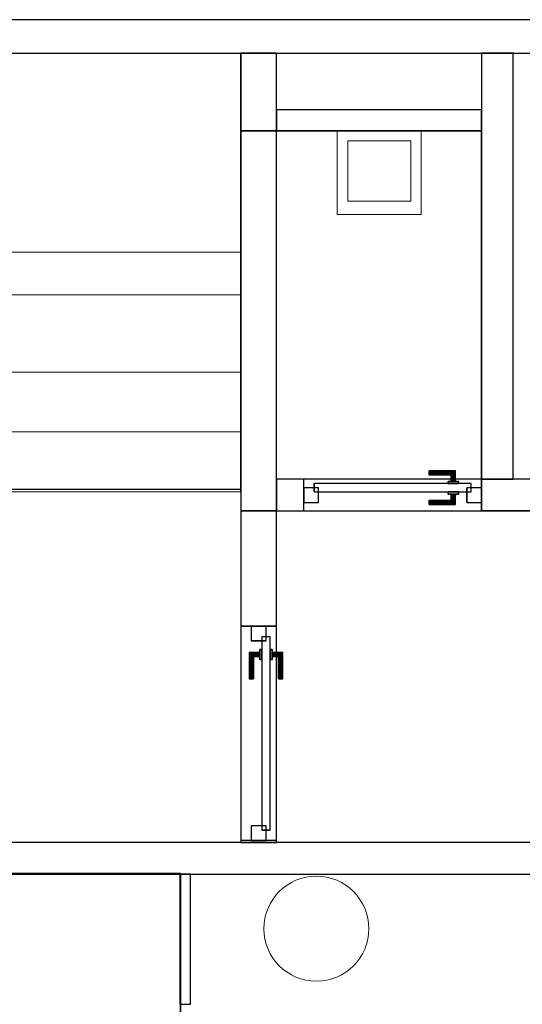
# Model space of a CAD drawing. Header units: metres. Extents: x 397.7 to 427.5, y 12.7 to 28.4.
# Tile 121 of 130: x 414.7 to 417.1, y 23.5 to 28.2. Entities that reach past the tile are written whole.
import ezdxf

# ---------------------------------------------------------------- set-up
doc = ezdxf.new("R2010")
doc.units = ezdxf.units.M
doc.layers.add('01_CARPINTERIA', color=5, linetype='Continuous', lineweight=25, true_color=0x0000ff)
doc.layers.add('01_SUELOS', color=7, linetype='Continuous', lineweight=25, true_color=0x007f00)
for name, color, linetype, lineweight in [('02_MOBILIARIO', 7, 'Continuous', 18), ('A-COLS-____-MCUT', 7, 'Continuous', 18), ('A-COLS-____-OTLN', 7, 'Continuous', 18), ('A-DETL-____-MBND', 7, 'Continuous', 18), ('A-GENM-____-OTLN', 7, 'Continuous', 18), ('A-WALL-____-MCUT', 7, 'Continuous', 25), ('A-WALL-____-OTLN', 7, 'Continuous', 25), ('S-STRS-____-MCUT', 7, 'Continuous', 18), ('S-STRS-____-OTLN', 7, 'Continuous', 18)]:
    doc.layers.add(name, color=color, linetype=linetype, lineweight=lineweight)

# ---------------------------------------------------------------- blocks, each defined once
blk = doc.blocks.new('Family - Abocador P4-153691-07_CLI_AIRE_P4')
at = {"layer": 'A-DETL-____-MBND', "color": 253, "true_color": 0xaaaaaa}
for p, q in [((0, 0.4), (0.4, 0.4)), ((0, 0), (0, 0.4)), ((0, 0.4), (0.4, 0.4)), ((0, 0), (0, 0.4)), ((0.4, 0.4), (0.4, 0)), ((0.4, 0.4), (0.4, 0)), ((0.05, 0.35), (0.05, 0.0629)), ((0.05, 0.0629), (0.05, 0.35)), ((0.35, 0.35), (0.05, 0.35)), ((0.05, 0.35), (0.35, 0.35)), ((0.35, 0.0629), (0.35, 0.35)), ((0.35, 0.0629), (0.35, 0.35)), ((0.05, 0.0629), (0.35, 0.0629)), ((0.35, 0.0629), (0.05, 0.0629)), ((0.4, 0), (0, 0)), ((0.4, 0), (0, 0))]:
    blk.add_line(p, q, dxfattribs=at)
blk = doc.blocks.new('Family - Evans P4-153890-07_CLI_AIRE_P4')
at = {"layer": 'A-WALL-____-MCUT', "color": 253, "true_color": 0xaaaaaa}
for p, q in [((0.62, 0.05), (0, 0.05)), ((0, 0.05), (0, 0)), ((0.62, 0), (0.62, 0.05)), ((0, 0), (0.62, 0))]:
    blk.add_line(p, q, dxfattribs=at)
at = {"layer": 'A-WALL-____-OTLN', "color": 253, "true_color": 0xaaaaaa}
for p, q in [((0.62, 0.05), (0, 0.05)), ((0, 0.05), (0, 0)), ((0.62, 0), (0.62, 0.05)), ((0, 0), (0.62, 0))]:
    blk.add_line(p, q, dxfattribs=at)
at = {"layer": 'A-WALL-____-OTLN', "color": 253, "lineweight": 18, "true_color": 0xaaaaaa}
blk.add_line((-0.003, 0), (0.62, 0), dxfattribs=at)
blk = doc.blocks.new('Family - LONDR55-XX_ZZ-ARQ-CAA-M3D-Londres55-153894-07_CLI_AIRE_P4')
at = {"layer": '01_CARPINTERIA', "color": 161, "true_color": 0xaaaaff}
for p, q in [((0.1263, 0.1487), (0.125, 0.15)), ((0.125, 0.15), (0.125, 0.1)), ((0.125, 0.15), (0.1263, 0.1487)), ((0.25, 0.15), (0.125, 0.15)), ((0.13, 0.145), (0.1263, 0.1487)), ((0.1263, 0.1487), (0.1263, 0.1)), ((0.1263, 0.1487), (0.1263, 0.1)), ((0.1263, 0.1487), (0.13, 0.145)), ((0.25, 0.1487), (0.1263, 0.1487)), ((0.25, 0.1487), (0.1263, 0.1487)), ((0.135, 0.14), (0.13, 0.145)), ((0.13, 0.145), (0.13, 0.1)), ((0.13, 0.145), (0.13, 0.1)), ((0.13, 0.145), (0.135, 0.14)), ((0.25, 0.145), (0.13, 0.145)), ((0.25, 0.145), (0.13, 0.145)), ((0.25, 0.1487), (0.25, 0.15)), ((0.25, 0.15), (0.25, 0.1487)), ((0.25, 0.145), (0.25, 0.1487)), ((0.25, 0.1487), (0.25, 0.145)), ((0.25, 0.145), (0.25, 0.14)), ((0.25, 0.14), (0.25, 0.145)), ((0.16, 0.1), (0.11, 0.1)), ((0.11, 0.1), (0.16, 0.1)), ((0.11, 0.1), (0.11, 0.09)), ((0.11, 0.09), (0.11, 0.1)), ((0.1263, 0.1), (0.125, 0.1)), ((0.125, 0.1), (0.1263, 0.1)), ((0.13, 0.1), (0.1263, 0.1)), ((0.1263, 0.1), (0.13, 0.1)), ((0.135, 0.1), (0.13, 0.1)), ((0.13, 0.1), (0.135, 0.1)), ((0.135, 0.1), (0.135, 0.14)), ((0.135, 0.14), (0.135, 0.1)), ((0.135, 0.14), (0.14, 0.135)), ((0.14, 0.135), (0.135, 0.14)), ((0.135, 0.14), (0.25, 0.14)), ((0.25, 0.14), (0.135, 0.14)), ((0.14, 0.1), (0.135, 0.1)), ((0.135, 0.1), (0.14, 0.1)), ((0.14, 0.135), (0.14, 0.1)), ((0.14, 0.135), (0.1437, 0.1313)), ((0.1437, 0.1313), (0.14, 0.135)), ((0.14, 0.135), (0.14, 0.1)), ((0.25, 0.135), (0.14, 0.135)), ((0.25, 0.135), (0.14, 0.135)), ((0.14, 0.1), (0.1437, 0.1)), ((0.1437, 0.1), (0.14, 0.1)), ((0.1437, 0.1313), (0.1437, 0.1)), ((0.1437, 0.1313), (0.145, 0.13)), ((0.145, 0.13), (0.1437, 0.1313)), ((0.1437, 0.1313), (0.1437, 0.1)), ((0.25, 0.1313), (0.1437, 0.1313)), ((0.25, 0.1313), (0.1437, 0.1313)), ((0.1437, 0.1), (0.145, 0.1)), ((0.145, 0.1), (0.1437, 0.1)), ((0.145, 0.13), (0.145, 0.1)), ((0.25, 0.13), (0.145, 0.13)), ((0.16, 0.1), (0.16, 0.09)), ((0.16, 0.1), (0.16, 0.09)), ((0.25, 0.14), (0.25, 0.135)), ((0.25, 0.135), (0.25, 0.14)), ((0.25, 0.135), (0.25, 0.1313)), ((0.25, 0.1313), (0.25, 0.135)), ((0.25, 0.1313), (0.25, 0.13)), ((0.25, 0.13), (0.25, 0.1313)), ((0.07, 0.07), (0, 0.07)), ((0, 0.07), (0, 0)), ((0.07, 0.07), (0, 0.07)), ((0, 0.07), (0, 0)), ((0.9709, 0.09), (0.05, 0.09)), ((0.05, 0.09), (0.05, 0.05)), ((0.9709, 0.09), (0.05, 0.09)), ((0.05, 0.09), (0.05, 0.05)), ((0.05, 0.05), (0.9709, 0.05)), ((0.05, 0.05), (0.9709, 0.05)), ((0.07, 0), (0.07, 0.07)), ((0.07, 0.07), (0.07, 0)), ((0.16, 0.09), (0.11, 0.09)), ((0.11, 0.09), (0.16, 0.09)), ((0.11, 0.05), (0.16, 0.05)), ((0.16, 0.05), (0.11, 0.05)), ((0.11, 0.05), (0.11, 0.04)), ((0.11, 0.04), (0.11, 0.05)), ((0.16, 0.05), (0.16, 0.04)), ((0.16, 0.05), (0.16, 0.04)), ((1.0209, 0.07), (0.9509, 0.07)), ((0.9509, 0.07), (0.9509, 0)), ((1.0209, 0.07), (0.9509, 0.07)), ((0.9509, 0.07), (0.9509, 0)), ((0.9709, 0.05), (0.9709, 0.09)), ((0.9709, 0.09), (0.9709, 0.05)), ((1.0209, 0), (1.0209, 0.07)), ((1.0209, 0.07), (1.0209, 0)), ((0, 0), (0.07, 0)), ((0, 0), (0.07, 0)), ((0.11, 0.04), (0.16, 0.04)), ((0.16, 0.04), (0.11, 0.04)), ((0.1263, 0.04), (0.125, 0.04)), ((0.125, 0.04), (0.1263, 0.04)), ((0.125, 0.04), (0.125, -0.01)), ((0.13, 0.04), (0.1263, 0.04)), ((0.1263, 0.04), (0.13, 0.04)), ((0.1263, 0.04), (0.1263, -0.0087)), ((0.1263, 0.04), (0.1263, -0.0087)), ((0.13, 0.04), (0.135, 0.04)), ((0.135, 0.04), (0.13, 0.04)), ((0.13, 0.04), (0.13, -0.005)), ((0.13, 0.04), (0.13, -0.005)), ((0.13, -0.005), (0.135, 0)), ((0.135, 0), (0.13, -0.005)), ((0.135, 0.04), (0.14, 0.04)), ((0.14, 0.04), (0.135, 0.04)), ((0.135, 0), (0.135, 0.04)), ((0.135, 0.04), (0.135, 0)), ((0.14, 0.005), (0.135, 0)), ((0.135, 0), (0.14, 0.005)), ((0.25, 0), (0.135, 0)), ((0.135, 0), (0.25, 0)), ((0.14, 0.04), (0.1437, 0.04)), ((0.1437, 0.04), (0.14, 0.04)), ((0.14, 0.04), (0.14, 0.005)), ((0.14, 0.04), (0.14, 0.005)), ((0.1437, 0.0087), (0.14, 0.005)), ((0.14, 0.005), (0.1437, 0.0087)), ((0.14, 0.005), (0.25, 0.005)), ((0.14, 0.005), (0.25, 0.005)), ((0.1437, 0.04), (0.145, 0.04)), ((0.145, 0.04), (0.1437, 0.04)), ((0.1437, 0.04), (0.1437, 0.0087)), ((0.1437, 0.04), (0.1437, 0.0087)), ((0.145, 0.01), (0.1437, 0.0087)), ((0.1437, 0.0087), (0.145, 0.01)), ((0.1437, 0.0087), (0.25, 0.0087)), ((0.1437, 0.0087), (0.25, 0.0087)), ((0.145, 0.04), (0.145, 0.01)), ((0.145, 0.01), (0.25, 0.01)), ((0.25, 0.0087), (0.25, 0.01)), ((0.25, 0.01), (0.25, 0.0087)), ((0.25, 0.005), (0.25, 0.0087)), ((0.25, 0.0087), (0.25, 0.005)), ((0.25, 0.005), (0.25, 0)), ((0.25, 0), (0.25, 0.005)), ((0.25, 0), (0.25, -0.005)), ((0.25, -0.005), (0.25, 0)), ((0.9509, 0), (1.0209, 0)), ((0.9509, 0), (1.0209, 0)), ((0.125, -0.01), (0.1263, -0.0087)), ((0.1263, -0.0087), (0.125, -0.01)), ((0.125, -0.01), (0.25, -0.01)), ((0.1263, -0.0087), (0.13, -0.005)), ((0.13, -0.005), (0.1263, -0.0087)), ((0.1263, -0.0087), (0.25, -0.0087)), ((0.1263, -0.0087), (0.25, -0.0087)), ((0.13, -0.005), (0.25, -0.005)), ((0.13, -0.005), (0.25, -0.005)), ((0.25, -0.005), (0.25, -0.0087)), ((0.25, -0.0087), (0.25, -0.005)), ((0.25, -0.0087), (0.25, -0.01)), ((0.25, -0.01), (0.25, -0.0087))]:
    blk.add_line(p, q, dxfattribs=at)
blk = doc.blocks.new('Family - Porta P4-153895-07_CLI_AIRE_P4')
blk.add_blockref('Family - LONDR55-XX_ZZ-ARQ-CAA-M3D-Londres55-153894-07_CLI_AIRE_P4', (0, 0))
blk = doc.blocks.new('Family - Evans P4-153951-07_CLI_AIRE_P4')
at = {"layer": 'A-WALL-____-MCUT', "color": 253, "true_color": 0xaaaaaa}
for p, q in [((5.34, 0.15), (0, 0.15)), ((0, 0), (5.34, 0))]:
    blk.add_line(p, q, dxfattribs=at)
at = {"layer": 'A-WALL-____-OTLN', "color": 253, "true_color": 0xaaaaaa}
for p, q in [((6.62, 0.15), (0, 0.15)), ((0, 0), (6.62, 0))]:
    blk.add_line(p, q, dxfattribs=at)
at = {"layer": 'A-WALL-____-OTLN', "color": 253, "lineweight": 18, "true_color": 0xaaaaaa}
blk.add_line((0, 0), (6.62, 0), dxfattribs=at)
blk = doc.blocks.new('Family - LONDR55-XX_ZZ-ARQ-CAA-M3D-Londres55-153983-07_CLI_AIRE_P4')
at = {"layer": '01_CARPINTERIA', "color": 161, "true_color": 0xaaaaff}
for p, q in [((0.5977, 0.1487), (0.5977, 0.15)), ((0.5977, 0.15), (0.5977, 0.1487)), ((0.7227, 0.15), (0.5977, 0.15)), ((0.5977, 0.145), (0.5977, 0.1487)), ((0.5977, 0.1487), (0.5977, 0.145)), ((0.7214, 0.1487), (0.5977, 0.1487)), ((0.7214, 0.1487), (0.5977, 0.1487)), ((0.5977, 0.14), (0.5977, 0.145)), ((0.5977, 0.145), (0.5977, 0.14)), ((0.7177, 0.145), (0.5977, 0.145)), ((0.7177, 0.145), (0.5977, 0.145)), ((0.7177, 0.145), (0.7127, 0.14)), ((0.7127, 0.14), (0.7177, 0.145)), ((0.7214, 0.1487), (0.7177, 0.145)), ((0.7177, 0.145), (0.7214, 0.1487)), ((0.7177, 0.1), (0.7177, 0.145)), ((0.7177, 0.1), (0.7177, 0.145)), ((0.7227, 0.15), (0.7214, 0.1487)), ((0.7214, 0.1487), (0.7227, 0.15)), ((0.7214, 0.1), (0.7214, 0.1487)), ((0.7214, 0.1), (0.7214, 0.1487)), ((0.7227, 0.1), (0.7227, 0.15)), ((0.5977, 0.135), (0.5977, 0.14)), ((0.5977, 0.14), (0.5977, 0.135)), ((0.5977, 0.14), (0.7127, 0.14)), ((0.7127, 0.14), (0.5977, 0.14)), ((0.5977, 0.135), (0.5977, 0.1313)), ((0.5977, 0.1313), (0.5977, 0.135)), ((0.7077, 0.135), (0.5977, 0.135)), ((0.7077, 0.135), (0.5977, 0.135)), ((0.5977, 0.1313), (0.5977, 0.13)), ((0.5977, 0.13), (0.5977, 0.1313)), ((0.704, 0.1313), (0.5977, 0.1313)), ((0.704, 0.1313), (0.5977, 0.1313)), ((0.7027, 0.13), (0.5977, 0.13)), ((0.7377, 0.1), (0.6877, 0.1)), ((0.6877, 0.1), (0.7377, 0.1)), ((0.6877, 0.09), (0.6877, 0.1)), ((0.6877, 0.09), (0.6877, 0.1)), ((0.7027, 0.13), (0.704, 0.1313)), ((0.704, 0.1313), (0.7027, 0.13)), ((0.7027, 0.1), (0.7027, 0.13)), ((0.704, 0.1), (0.7027, 0.1)), ((0.7027, 0.1), (0.704, 0.1)), ((0.704, 0.1313), (0.7077, 0.135)), ((0.7077, 0.135), (0.704, 0.1313)), ((0.704, 0.1), (0.704, 0.1313)), ((0.704, 0.1), (0.704, 0.1313)), ((0.7077, 0.1), (0.704, 0.1)), ((0.704, 0.1), (0.7077, 0.1)), ((0.7077, 0.135), (0.7127, 0.14)), ((0.7127, 0.14), (0.7077, 0.135)), ((0.7077, 0.1), (0.7077, 0.135)), ((0.7077, 0.1), (0.7077, 0.135)), ((0.7127, 0.1), (0.7077, 0.1)), ((0.7077, 0.1), (0.7127, 0.1)), ((0.7127, 0.14), (0.7127, 0.1)), ((0.7127, 0.1), (0.7127, 0.14)), ((0.7177, 0.1), (0.7127, 0.1)), ((0.7127, 0.1), (0.7177, 0.1)), ((0.7177, 0.1), (0.7214, 0.1)), ((0.7214, 0.1), (0.7177, 0.1)), ((0.7214, 0.1), (0.7227, 0.1)), ((0.7227, 0.1), (0.7214, 0.1)), ((0.7377, 0.09), (0.7377, 0.1)), ((0.7377, 0.1), (0.7377, 0.09)), ((0.07, 0.07), (0, 0.07)), ((0, 0.07), (0, 0)), ((0.07, 0.07), (0, 0.07)), ((0, 0), (0, 0.07)), ((0.7977, 0.09), (0.05, 0.09)), ((0.05, 0.09), (0.05, 0.05)), ((0.7977, 0.09), (0.05, 0.09)), ((0.05, 0.05), (0.05, 0.09)), ((0.05, 0.05), (0.7977, 0.05)), ((0.05, 0.05), (0.7977, 0.05)), ((0.07, 0), (0.07, 0.07)), ((0.07, 0), (0.07, 0.07)), ((0.7377, 0.09), (0.6877, 0.09)), ((0.6877, 0.09), (0.7377, 0.09)), ((0.6877, 0.05), (0.7377, 0.05)), ((0.7377, 0.05), (0.6877, 0.05)), ((0.6877, 0.04), (0.6877, 0.05)), ((0.6877, 0.04), (0.6877, 0.05)), ((0.7377, 0.04), (0.7377, 0.05)), ((0.7377, 0.05), (0.7377, 0.04)), ((0.8477, 0.07), (0.7777, 0.07)), ((0.7777, 0.07), (0.7777, 0)), ((0.8477, 0.07), (0.7777, 0.07)), ((0.7777, 0), (0.7777, 0.07)), ((0.7977, 0.05), (0.7977, 0.09)), ((0.7977, 0.05), (0.7977, 0.09)), ((0.8477, 0), (0.8477, 0.07)), ((0.8477, 0), (0.8477, 0.07)), ((0, 0), (0.07, 0)), ((0, 0), (0.07, 0)), ((0.5977, 0.0087), (0.5977, 0.01)), ((0.5977, 0.01), (0.5977, 0.0087)), ((0.5977, 0.01), (0.7027, 0.01)), ((0.5977, 0.005), (0.5977, 0.0087)), ((0.5977, 0.0087), (0.5977, 0.005)), ((0.5977, 0.0087), (0.704, 0.0087)), ((0.5977, 0.0087), (0.704, 0.0087)), ((0.5977, 0), (0.5977, 0.005)), ((0.5977, 0.005), (0.5977, 0)), ((0.5977, 0.005), (0.7077, 0.005)), ((0.5977, 0.005), (0.7077, 0.005)), ((0.5977, -0.005), (0.5977, 0)), ((0.7127, 0), (0.5977, 0)), ((0.5977, 0), (0.7127, 0)), ((0.6877, 0.04), (0.7377, 0.04)), ((0.7377, 0.04), (0.6877, 0.04)), ((0.704, 0.04), (0.7027, 0.04)), ((0.7027, 0.04), (0.704, 0.04)), ((0.7027, 0.01), (0.7027, 0.04)), ((0.704, 0.0087), (0.7027, 0.01)), ((0.7027, 0.01), (0.704, 0.0087)), ((0.7077, 0.04), (0.704, 0.04)), ((0.704, 0.04), (0.7077, 0.04)), ((0.704, 0.0087), (0.704, 0.04)), ((0.704, 0.0087), (0.704, 0.04)), ((0.7077, 0.005), (0.704, 0.0087)), ((0.704, 0.0087), (0.7077, 0.005)), ((0.7077, 0.04), (0.7127, 0.04)), ((0.7127, 0.04), (0.7077, 0.04)), ((0.7077, 0.005), (0.7077, 0.04)), ((0.7077, 0.005), (0.7077, 0.04)), ((0.7127, 0), (0.7077, 0.005)), ((0.7077, 0.005), (0.7127, 0)), ((0.7127, 0.04), (0.7177, 0.04)), ((0.7177, 0.04), (0.7127, 0.04)), ((0.7127, 0.04), (0.7127, 0)), ((0.7127, 0), (0.7127, 0.04)), ((0.7177, 0.04), (0.7214, 0.04)), ((0.7214, 0.04), (0.7177, 0.04)), ((0.7177, -0.005), (0.7177, 0.04)), ((0.7177, -0.005), (0.7177, 0.04)), ((0.7214, 0.04), (0.7227, 0.04)), ((0.7227, 0.04), (0.7214, 0.04)), ((0.7214, -0.0087), (0.7214, 0.04)), ((0.7214, -0.0087), (0.7214, 0.04)), ((0.7227, -0.01), (0.7227, 0.04)), ((0.7777, 0), (0.8477, 0)), ((0.7777, 0), (0.8477, 0)), ((0.5977, 0), (0.5977, -0.005)), ((0.5977, -0.005), (0.5977, -0.0087)), ((0.5977, -0.0087), (0.5977, -0.005)), ((0.5977, -0.005), (0.7177, -0.005)), ((0.5977, -0.005), (0.7177, -0.005)), ((0.5977, -0.0087), (0.5977, -0.01)), ((0.5977, -0.01), (0.5977, -0.0087)), ((0.5977, -0.0087), (0.7214, -0.0087)), ((0.5977, -0.0087), (0.7214, -0.0087)), ((0.5977, -0.01), (0.7227, -0.01)), ((0.7127, 0), (0.7177, -0.005)), ((0.7177, -0.005), (0.7127, 0)), ((0.7177, -0.005), (0.7214, -0.0087)), ((0.7214, -0.0087), (0.7177, -0.005)), ((0.7214, -0.0087), (0.7227, -0.01)), ((0.7227, -0.01), (0.7214, -0.0087))]:
    blk.add_line(p, q, dxfattribs=at)
blk = doc.blocks.new('Family - Porta P4-153984-07_CLI_AIRE_P4')
blk.add_blockref('Family - LONDR55-XX_ZZ-ARQ-CAA-M3D-Londres55-153983-07_CLI_AIRE_P4', (0, 0))
blk = doc.blocks.new('Family - Pilar P4-154054-07_CLI_AIRE_P4')
at = {"layer": 'A-COLS-____-MCUT', "color": 253, "true_color": 0xaaaaaa}
for start, end in [(360, 180), (180, 360)]:
    blk.add_arc((0.25, 0.25), 0.25, start, end, dxfattribs=at)
at = {"layer": 'A-COLS-____-OTLN', "color": 253, "true_color": 0xaaaaaa}
for start, end in [(360, 180), (180, 360)]:
    blk.add_arc((0.25, 0.25), 0.25, start, end, dxfattribs=at)
blk = doc.blocks.new('Family - Evans P4-154142-07_CLI_AIRE_P4')
at = {"layer": 'A-WALL-____-MCUT', "color": 253, "true_color": 0xaaaaaa}
for p, q in [((2.0288, 0.15), (0, 0.15)), ((0, 0.15), (0, 0)), ((2.0288, 0), (2.0288, 0.15)), ((0, 0), (2.0288, 0))]:
    blk.add_line(p, q, dxfattribs=at)
at = {"layer": 'A-WALL-____-OTLN', "color": 253, "true_color": 0xaaaaaa}
for p, q in [((2.0288, 0.15), (0, 0.15)), ((0, 0.15), (0, 0)), ((2.0288, 0), (2.0288, 0.15)), ((0, 0), (2.0288, 0))]:
    blk.add_line(p, q, dxfattribs=at)
at = {"layer": 'A-WALL-____-OTLN', "color": 253, "lineweight": 18, "true_color": 0xaaaaaa}
blk.add_line((0, 0), (2.0288, 0), dxfattribs=at)
blk = doc.blocks.new('Family - Evans P4-154152-07_CLI_AIRE_P4')
at = {"layer": 'A-WALL-____-MCUT', "color": 253, "true_color": 0xaaaaaa}
for p, q in [((0.5498, 0.17), (0, 0.17)), ((0, 0.17), (0, 0)), ((0.5498, 0), (0.5498, 0.17)), ((1.5707, 0.17), (1.5707, 0)), ((1.58, 0.17), (1.5707, 0.17)), ((1.58, 0), (1.58, 0.17)), ((0, 0), (0.5498, 0)), ((1.5707, 0), (1.58, 0))]:
    blk.add_line(p, q, dxfattribs=at)
at = {"layer": 'A-WALL-____-OTLN', "color": 253, "true_color": 0xaaaaaa}
for p, q in [((1.58, 0.17), (0, 0.17)), ((0, 0.17), (0, 0)), ((1.5707, 0.17), (0.5498, 0.17)), ((0.5498, 0.17), (0.5498, 0)), ((1.5707, 0.17), (1.5707, 0)), ((1.58, 0), (1.58, 0.17)), ((0, 0), (1.58, 0)), ((0.5498, 0), (1.5707, 0))]:
    blk.add_line(p, q, dxfattribs=at)
at = {"layer": 'A-WALL-____-OTLN', "color": 253, "lineweight": 18, "true_color": 0xaaaaaa}
blk.add_line((0, 0), (1.58, 0), dxfattribs=at)
blk = doc.blocks.new('Family - Vano porta P4-154154-07_CLI_AIRE_P4')
at = {"layer": 'A-GENM-____-OTLN', "color": 253, "true_color": 0xaaaaaa}
for p, q in [((415.947, 25.3397), (415.777, 25.3397)), ((415.777, 25.3397), (415.777, 24.3188)), ((415.777, 24.3188), (415.777, 25.3397)), ((415.777, 25.3397), (415.947, 25.3397)), ((415.947, 24.3188), (415.947, 25.3397)), ((415.947, 25.3397), (415.947, 24.3188)), ((415.777, 24.3188), (415.947, 24.3188)), ((415.777, 24.3188), (415.947, 24.3188))]:
    blk.add_line(p, q, dxfattribs=at)
blk = doc.blocks.new('Family - Evans P4-154217-07_CLI_AIRE_P4')
at = {"layer": 'A-WALL-____-MCUT', "color": 253, "true_color": 0xaaaaaa}
for p, q in [((0.9777, 0.1), (0, 0.1)), ((0, 0.1), (0, 0)), ((0.9777, 0), (0.9777, 0.1)), ((0, 0), (0.9777, 0))]:
    blk.add_line(p, q, dxfattribs=at)
at = {"layer": 'A-WALL-____-OTLN', "color": 253, "true_color": 0xaaaaaa}
for p, q in [((0.9777, 0.1), (0, 0.1)), ((0, 0.1), (0, 0)), ((0.9777, 0), (0.9777, 0.1)), ((0, 0), (0.9777, 0))]:
    blk.add_line(p, q, dxfattribs=at)
at = {"layer": 'A-WALL-____-OTLN', "color": 253, "lineweight": 18, "true_color": 0xaaaaaa}
blk.add_line((0, 0), (0.9777, 0), dxfattribs=at)
blk = doc.blocks.new('Family - Evans P4-154228-07_CLI_AIRE_P4')
at = {"layer": 'A-WALL-____-MCUT', "color": 253, "true_color": 0xaaaaaa}
for p, q in [((25.5877, 0.16), (0.0332, 0.16)), ((0, 0), (25.556, 0))]:
    blk.add_line(p, q, dxfattribs=at)
at = {"layer": 'A-WALL-____-OTLN', "color": 253, "true_color": 0xaaaaaa}
for p, q in [((25.5877, 0.16), (0.0332, 0.16)), ((0, 0), (25.556, 0))]:
    blk.add_line(p, q, dxfattribs=at)
at = {"layer": 'A-WALL-____-OTLN', "color": 253, "lineweight": 18, "true_color": 0xaaaaaa}
blk.add_line((0, 0), (25.556, 0), dxfattribs=at)
blk = doc.blocks.new('Family - Evans P4-154230-07_CLI_AIRE_P4')
at = {"layer": 'A-WALL-____-MCUT', "color": 253, "true_color": 0xaaaaaa}
for p, q in [((2.1788, 0.17), (0, 0.17)), ((0, 0.17), (0, 0)), ((2.1788, 0), (2.1788, 0.17)), ((0, 0), (2.1788, 0))]:
    blk.add_line(p, q, dxfattribs=at)
at = {"layer": 'A-WALL-____-OTLN', "color": 253, "true_color": 0xaaaaaa}
for p, q in [((2.1788, 0.17), (0, 0.17)), ((0, 0.17), (0, 0)), ((2.1788, 0), (2.1788, 0.17)), ((0, 0), (2.1788, 0))]:
    blk.add_line(p, q, dxfattribs=at)
at = {"layer": 'A-WALL-____-OTLN', "color": 253, "lineweight": 18, "true_color": 0xaaaaaa}
blk.add_line((0, 0), (2.1788, 0), dxfattribs=at)
blk = doc.blocks.new('Family - Escala P4-154404-07_CLI_AIRE_P4')
at = {"layer": 'S-STRS-____-MCUT', "color": 253, "true_color": 0xaaaaaa}
for p, q in [((2.6211, 1.6126), (2.6211, 2.0879)), ((2.6211, 2.0879), (2.8077, 2.0879)), ((2.8077, 2.0879), (2.8382, 2.0879)), ((2.8382, 2.0879), (2.8805, 2.0879)), ((2.8805, 2.0879), (2.9431, 2.0879)), ((2.9431, 2.0879), (2.944, 2.0879)), ((3.229, 2.0879), (2.944, 2.0879)), ((2.944, 2.0879), (2.944, 0.9379)), ((2.944, 2.0879), (2.944, 0.9417)), ((3.229, 0.9379), (3.229, 2.0879)), ((2.6211, 0.9379), (2.6211, 1.6126)), ((2.8077, 0.9379), (2.6211, 0.9379)), ((2.8382, 0.9379), (2.8077, 0.9379)), ((2.8805, 0.9379), (2.8382, 0.9379)), ((2.9431, 0.9379), (2.8805, 0.9379)), ((2.944, 0.9379), (2.9431, 0.9379)), ((2.944, 0.9417), (2.944, 0.9379)), ((2.944, 0.9379), (3.229, 0.9379))]:
    blk.add_line(p, q, dxfattribs=at)
at = {"layer": 'S-STRS-____-OTLN', "color": 253, "true_color": 0xaaaaaa}
for p, q in [((3.7989, 2.0879), (2.6211, 2.0879)), ((2.6211, 1.6126), (2.6211, 2.0879)), ((3.7989, 2.0879), (2.6211, 2.0879)), ((2.8077, 2.0879), (2.6211, 2.0879)), ((2.8382, 2.0879), (2.8077, 2.0879)), ((2.8805, 2.0879), (2.8382, 2.0879)), ((2.9431, 2.0879), (2.8805, 2.0879)), ((2.9431, 2.0879), (2.944, 2.0879)), ((3.229, 2.0879), (2.944, 2.0879)), ((2.944, 2.0879), (2.944, 0.9379)), ((2.944, 2.0879), (2.944, 0.9379)), ((2.944, 0.9417), (2.944, 2.0879)), ((2.944, 2.0879), (3.229, 2.0879)), ((2.944, 2.0879), (2.944, 0.9379)), ((2.944, 2.0879), (3.229, 2.0879)), ((3.229, 0.9379), (3.229, 2.0879)), ((3.514, 2.0879), (3.229, 2.0879)), ((3.229, 2.0879), (3.514, 2.0879)), ((3.229, 2.0879), (3.229, 0.9379)), ((3.229, 0.9379), (3.229, 2.0879)), ((3.229, 0.9379), (3.229, 2.0879)), ((3.514, 2.0879), (3.229, 2.0879)), ((3.229, 0.9379), (3.229, 2.0879)), ((3.229, 2.0879), (3.229, 0.9379)), ((3.229, 2.0879), (3.514, 2.0879)), ((3.229, 2.0879), (3.229, 0.9379)), ((3.799, 2.0879), (3.514, 2.0879)), ((3.514, 2.0879), (3.799, 2.0879)), ((3.514, 2.0879), (3.514, 0.9379)), ((3.514, 0.9379), (3.514, 2.0879)), ((3.514, 0.9379), (3.514, 2.0879)), ((3.514, 2.0879), (3.514, 0.9379)), ((3.514, 2.0879), (3.799, 2.0879)), ((3.514, 0.9379), (3.514, 2.0879)), ((3.514, 0.9379), (3.514, 2.0879)), ((3.514, 2.0879), (3.514, 0.9379)), ((3.514, 2.0879), (3.799, 2.0879)), ((3.514, 2.0879), (3.514, 0.9379)), ((3.7989, 0.9379), (3.7989, 2.0879)), ((3.799, 2.0879), (3.7989, 2.0879)), ((3.7989, 0.9379), (3.7989, 2.0879)), ((3.7989, 2.0879), (3.799, 2.0879)), ((4.9492, 2.0879), (3.799, 2.0879)), ((3.799, 2.0879), (4.9492, 2.0879)), ((3.799, 2.0879), (3.799, 0.9379)), ((3.799, 0.9379), (3.799, 2.0879)), ((4.9492, 2.0879), (3.799, 2.0879)), ((3.799, 2.0879), (4.9492, 2.0879)), ((3.799, 2.0879), (3.799, 0.9379)), ((3.799, 0.9379), (3.799, 2.0879)), ((3.799, 0.9379), (3.799, 2.0879)), ((3.799, 2.0879), (3.799, 0.9379)), ((3.799, 2.0879), (3.799, 0.9379)), ((3.799, 0.9379), (3.799, 2.0879)), ((3.799, 0.9379), (3.799, 2.0879)), ((3.799, 2.0879), (3.799, 0.9379)), ((4.949, 0.9378), (4.9492, 2.0879)), ((4.9492, 2.0879), (4.949, 0.9378)), ((4.949, 0.9378), (4.9492, 2.0879)), ((4.9492, 2.0879), (4.949, 0.9378)), ((2.6211, 1.6126), (2.6211, 0.9379)), ((3.7991, 1.1403), (3.7989, 0.0002)), ((3.799, 0.9379), (3.7991, 1.1403)), ((3.7991, 1.1403), (4.9491, 1.1401)), ((4.9489, 0), (4.9491, 1.1401)), ((4.9491, 1.1401), (4.949, 0.9378)), ((3.7989, 0.9379), (2.6211, 0.9379)), ((3.7989, 0.9379), (2.6211, 0.9379)), ((2.8077, 0.9379), (2.6211, 0.9379)), ((2.8382, 0.9379), (2.8077, 0.9379)), ((2.8382, 0.9379), (2.8805, 0.9379)), ((2.8805, 0.9379), (2.9431, 0.9379)), ((2.9431, 0.9379), (2.944, 0.9379)), ((2.944, 0.9417), (2.944, 0.9379)), ((2.944, 0.9379), (3.229, 0.9379)), ((2.944, 0.9379), (3.229, 0.9379)), ((3.229, 0.9379), (2.944, 0.9379)), ((3.229, 0.9379), (3.514, 0.9379)), ((3.514, 0.9379), (3.229, 0.9379)), ((3.229, 0.9379), (3.514, 0.9379)), ((3.514, 0.9379), (3.229, 0.9379)), ((3.514, 0.9379), (3.799, 0.9379)), ((3.799, 0.9379), (3.514, 0.9379)), ((3.514, 0.9379), (3.799, 0.9379)), ((3.799, 0.9379), (3.514, 0.9379)), ((3.7989, 0.9379), (3.799, 0.9379)), ((3.7989, 0.9379), (3.799, 0.9379)), ((3.799, 0.9379), (4.949, 0.9378)), ((4.949, 0.9378), (3.799, 0.9379)), ((4.949, 0.9378), (3.799, 0.9379)), ((3.799, 0.9379), (3.799, 0.5702)), ((3.799, 0.9379), (4.949, 0.9378)), ((3.799, 0.9379), (4.949, 0.9378)), ((4.949, 0.9378), (3.799, 0.9379)), ((4.949, 0.9378), (3.799, 0.9379)), ((3.799, 0.9379), (4.949, 0.9378)), ((3.799, 0.9379), (3.799, 0.5702)), ((3.799, 0.5702), (3.799, 0.9379)), ((4.949, 0.57), (4.949, 0.9378)), ((4.949, 0.57), (4.949, 0.9378)), ((4.949, 0.9378), (4.949, 0.57)), ((3.799, 0.5702), (4.949, 0.57)), ((3.799, 0.5702), (4.949, 0.57)), ((3.799, 0.2852), (3.799, 0.5702)), ((3.799, 0.5702), (4.949, 0.57)), ((4.949, 0.57), (3.799, 0.5702)), ((4.949, 0.57), (3.799, 0.5702)), ((3.799, 0.5702), (4.949, 0.57)), ((3.799, 0.5702), (3.799, 0.2852)), ((3.799, 0.2852), (3.799, 0.5702)), ((4.949, 0.57), (4.949, 0.285)), ((4.949, 0.285), (4.949, 0.57)), ((4.949, 0.57), (4.949, 0.285)), ((3.7989, 0.0002), (3.799, 0.2852)), ((3.799, 0.2852), (3.7989, 0.0002)), ((3.7989, 0.0002), (3.799, 0.2852)), ((3.799, 0.2852), (4.949, 0.285)), ((3.799, 0.2852), (4.949, 0.285)), ((4.949, 0.285), (3.799, 0.2852)), ((3.799, 0.2852), (4.949, 0.285)), ((3.799, 0.2852), (4.949, 0.285)), ((4.949, 0.285), (3.799, 0.2852)), ((4.949, 0.285), (4.9489, 0)), ((4.9489, 0), (4.949, 0.285)), ((4.949, 0.285), (4.9489, 0)), ((4.9489, 0), (3.7989, 0.0002)), ((3.7989, 0.0002), (4.9489, 0)), ((3.7989, 0.0002), (4.9489, 0)), ((4.9489, 0), (3.7989, 0.0002))]:
    blk.add_line(p, q, dxfattribs=at)
blk = doc.blocks.new('Family - Evans P4-154445-07_CLI_AIRE_P4')
at = {"layer": 'A-WALL-____-MCUT', "color": 253, "true_color": 0xaaaaaa}
for p, q in [((0.13, 0.15), (0, 0.15)), ((0, 0.15), (0, 0)), ((0.13, 0), (0.13, 0.15)), ((0.9777, 0.15), (0.9777, 0)), ((1.76, 0.15), (0.9777, 0.15)), ((1.76, 0), (1.76, 0.15)), ((2.56, 0.15), (2.56, 0)), ((3.66, 0.15), (2.56, 0.15)), ((3.66, 0), (3.66, 0.15)), ((4.46, 0.15), (4.46, 0)), ((5.06, 0.15), (4.46, 0.15)), ((5.06, 0), (5.06, 0.15)), ((0, 0), (0.13, 0)), ((0.9777, 0), (1.76, 0)), ((2.56, 0), (3.66, 0)), ((4.46, 0), (5.06, 0))]:
    blk.add_line(p, q, dxfattribs=at)
at = {"layer": 'A-WALL-____-OTLN', "color": 253, "true_color": 0xaaaaaa}
for p, q in [((5.06, 0.15), (0, 0.15)), ((0, 0.15), (0, 0)), ((0.13, 0), (0.13, 0.15)), ((0.9777, 0.15), (0.13, 0.15)), ((0.9777, 0), (0.9777, 0.15)), ((1.76, 0), (1.76, 0.15)), ((2.56, 0.15), (1.76, 0.15)), ((2.56, 0), (2.56, 0.15)), ((3.66, 0), (3.66, 0.15)), ((4.46, 0.15), (3.66, 0.15)), ((4.46, 0), (4.46, 0.15)), ((5.06, 0), (5.06, 0.15)), ((0, 0), (5.06, 0)), ((0.13, 0), (0.9777, 0)), ((1.76, 0), (2.56, 0)), ((3.66, 0), (4.46, 0))]:
    blk.add_line(p, q, dxfattribs=at)
at = {"layer": 'A-WALL-____-OTLN', "color": 253, "lineweight": 18, "true_color": 0xaaaaaa}
blk.add_line((0, 0), (5.06, 0), dxfattribs=at)
blk = doc.blocks.new('Family - Vano porta P4-154447-07_CLI_AIRE_P4')
at = {"layer": 'A-GENM-____-OTLN', "color": 253, "true_color": 0xaaaaaa}
for p, q in [((416.077, 26.0395), (416.077, 25.8895)), ((416.9247, 26.0395), (416.077, 26.0395)), ((416.077, 26.0395), (416.077, 25.8895)), ((416.077, 26.0395), (416.9247, 26.0395)), ((416.9247, 25.8895), (416.9247, 26.0395)), ((416.9247, 26.0395), (416.9247, 25.8895)), ((416.077, 25.8895), (416.9247, 25.8895)), ((416.9247, 25.8895), (416.077, 25.8895))]:
    blk.add_line(p, q, dxfattribs=at)
blk = doc.blocks.new('Family - LONDR55-XX_ZZ-ARQ-CAA-M3D-Londres55-154484-07_CLI_AIRE_P4')
at = {"layer": '01_SUELOS', "color": 9, "true_color": 0xaad4aa}
for p, q in [((17.4818, 14.5888), (17.4818, 12.8815)), ((17.4818, 12.8815), (17.4818, 14.5888)), ((18.6295, 14.5888), (17.4818, 14.5888)), ((17.4818, 14.5888), (18.6295, 14.5888)), ((18.6295, 12.7788), (18.6295, 14.5888)), ((18.6295, 14.5888), (18.6295, 12.7788)), ((17.4818, 12.8815), (12.3818, 12.8788)), ((12.3818, 12.8788), (17.4818, 12.8815)), ((22.9818, 12.7788), (18.6295, 12.7788)), ((18.6295, 12.7788), (22.9818, 12.7788)), ((12.1358, 11.0488), (17.1944, 11.0519)), ((17.1944, 11.0519), (12.1358, 11.0488)), ((17.1944, 11.0519), (17.1944, 10.383)), ((17.1944, 10.383), (17.1944, 11.0519))]:
    blk.add_line(p, q, dxfattribs=at)
blk = doc.blocks.new('Family - Escala P3-156245-07_CLI_AIRE_P4')
at = {"layer": 'S-STRS-____-OTLN', "color": 253, "true_color": 0xaaaaaa}
for p, q in [((1.1998, 2.0879), (0, 2.0879)), ((0, 2.0879), (1.1998, 2.0879)), ((0, 2.0879), (0, 0.9379)), ((0, 0.9379), (0, 2.0879)), ((1.1998, 2.0879), (0, 2.0879)), ((0, 2.0879), (1.1998, 2.0879)), ((0, 2.0879), (0, 0.9379)), ((0, 0.9379), (0, 2.0879)), ((3.7989, 2.0879), (0.9489, 2.0879)), ((0.9489, 2.0879), (1.1998, 2.0879)), ((0.9489, 0.9379), (0.9489, 2.0879)), ((3.7989, 2.0879), (0.9489, 2.0879)), ((0.9489, 0.9379), (0.9489, 2.0879)), ((0.9489, 2.0879), (1.1998, 2.0879)), ((1.1998, 0.9379), (1.1998, 2.0879)), ((1.1998, 2.0879), (1.1998, 0.9379)), ((1.519, 2.0879), (1.1998, 2.0879)), ((1.1998, 2.0879), (1.519, 2.0879)), ((1.1998, 2.0879), (1.1998, 0.9379)), ((1.1998, 0.9379), (1.1998, 2.0879)), ((1.1998, 0.9379), (1.1998, 2.0879)), ((1.1998, 2.0879), (1.1998, 0.9379)), ((1.519, 2.0879), (1.1998, 2.0879)), ((1.1998, 2.0879), (1.1998, 0.9379)), ((1.1998, 2.0879), (1.519, 2.0879)), ((1.1998, 0.9379), (1.1998, 2.0879)), ((1.1998, 2.0879), (1.1998, 0.9379)), ((1.1998, 2.0879), (1.1998, 0.9379)), ((1.804, 2.0879), (1.519, 2.0879)), ((1.519, 2.0879), (1.804, 2.0879)), ((1.519, 2.0879), (1.519, 0.9379)), ((1.519, 0.9379), (1.519, 2.0879)), ((1.519, 0.9379), (1.519, 2.0879)), ((1.519, 2.0879), (1.519, 0.9379)), ((1.519, 2.0879), (1.519, 0.9379)), ((1.519, 2.0879), (1.804, 2.0879)), ((1.519, 2.0879), (1.519, 0.9379)), ((1.519, 2.0879), (1.519, 0.9379)), ((1.804, 2.0879), (1.519, 2.0879)), ((1.519, 2.0879), (1.519, 0.9379)), ((2.089, 2.0879), (1.804, 2.0879)), ((1.804, 2.0879), (2.089, 2.0879)), ((1.804, 2.0879), (1.804, 0.9379)), ((1.804, 0.9379), (1.804, 2.0879)), ((1.804, 0.9379), (1.804, 2.0879)), ((1.804, 2.0879), (1.804, 0.9379)), ((1.804, 2.0879), (2.089, 2.0879)), ((1.804, 2.0879), (1.804, 0.9379)), ((1.804, 2.0879), (1.804, 0.9379)), ((1.804, 2.0879), (1.804, 0.9379)), ((2.089, 2.0879), (1.804, 2.0879)), ((1.804, 2.0879), (1.804, 0.9379)), ((2.089, 0.9379), (2.089, 2.0879)), ((2.089, 2.0879), (2.089, 0.9379)), ((2.374, 2.0879), (2.089, 2.0879)), ((2.089, 2.0879), (2.374, 2.0879)), ((2.089, 2.0879), (2.089, 0.9379)), ((2.089, 0.9379), (2.089, 2.0879)), ((2.089, 2.0879), (2.374, 2.0879)), ((2.089, 2.0879), (2.089, 0.9379)), ((2.089, 2.0879), (2.089, 0.9379)), ((2.089, 2.0879), (2.089, 0.9379)), ((2.374, 2.0879), (2.089, 2.0879)), ((2.089, 2.0879), (2.089, 0.9379)), ((2.374, 0.9379), (2.374, 2.0879)), ((2.374, 2.0879), (2.374, 0.9379)), ((2.659, 2.0879), (2.374, 2.0879)), ((2.374, 2.0879), (2.659, 2.0879)), ((2.374, 2.0879), (2.374, 0.9379)), ((2.374, 0.9379), (2.374, 2.0879)), ((2.374, 2.0879), (2.659, 2.0879)), ((2.374, 2.0879), (2.374, 0.9379)), ((2.374, 2.0879), (2.374, 0.9379)), ((2.374, 2.0879), (2.374, 0.9379)), ((2.659, 2.0879), (2.374, 2.0879)), ((2.374, 2.0879), (2.374, 0.9379)), ((2.944, 2.0879), (2.659, 2.0879)), ((2.659, 2.0879), (2.944, 2.0879)), ((2.659, 2.0879), (2.659, 0.9379)), ((2.659, 0.9379), (2.659, 2.0879)), ((2.659, 0.9379), (2.659, 2.0879)), ((2.659, 2.0879), (2.659, 0.9379)), ((2.659, 2.0879), (2.944, 2.0879)), ((2.659, 2.0879), (2.659, 0.9379)), ((2.659, 2.0879), (2.659, 0.9379)), ((2.659, 2.0879), (2.659, 0.9379)), ((2.944, 2.0879), (2.659, 2.0879)), ((2.659, 2.0879), (2.659, 0.9379)), ((2.944, 0.9379), (2.944, 2.0879)), ((2.944, 2.0879), (2.944, 0.9379)), ((3.229, 2.0879), (2.944, 2.0879)), ((2.944, 2.0879), (3.229, 2.0879)), ((2.944, 2.0879), (2.944, 0.9379)), ((2.944, 0.9379), (2.944, 2.0879)), ((2.944, 2.0879), (3.229, 2.0879)), ((2.944, 2.0879), (2.944, 0.9379)), ((2.944, 2.0879), (2.944, 0.9379)), ((2.944, 2.0879), (2.944, 0.9379)), ((3.229, 2.0879), (2.944, 2.0879)), ((2.944, 2.0879), (2.944, 0.9379)), ((3.229, 0.9379), (3.229, 2.0879)), ((3.229, 2.0879), (3.229, 0.9379)), ((3.514, 2.0879), (3.229, 2.0879)), ((3.229, 2.0879), (3.514, 2.0879)), ((3.229, 2.0879), (3.229, 0.9379)), ((3.229, 0.9379), (3.229, 2.0879)), ((3.229, 2.0879), (3.514, 2.0879)), ((3.229, 2.0879), (3.229, 0.9379)), ((3.229, 2.0879), (3.229, 0.9379)), ((3.229, 2.0879), (3.229, 0.9379)), ((3.514, 2.0879), (3.229, 2.0879)), ((3.229, 2.0879), (3.229, 0.9379)), ((3.799, 2.0879), (3.514, 2.0879)), ((3.514, 2.0879), (3.799, 2.0879)), ((3.514, 2.0879), (3.514, 0.9379)), ((3.514, 0.9379), (3.514, 2.0879)), ((3.514, 0.9379), (3.514, 2.0879)), ((3.514, 2.0879), (3.514, 0.9379)), ((3.799, 2.0879), (3.514, 2.0879)), ((3.514, 2.0879), (3.514, 0.9379)), ((3.514, 2.0879), (3.514, 0.9379)), ((3.514, 2.0879), (3.514, 0.9379)), ((3.799, 2.0879), (3.514, 2.0879)), ((3.514, 2.0879), (3.514, 0.9379)), ((3.799, 2.0879), (3.7989, 2.0879)), ((3.7989, 2.0879), (3.799, 2.0879)), ((3.7989, 2.0879), (3.7989, 0.9379)), ((3.7989, 0.9379), (3.7989, 2.0879)), ((3.799, 0.9379), (3.799, 2.0879)), ((3.799, 2.0879), (3.799, 0.9379)), ((4.9492, 2.0879), (3.799, 2.0879)), ((3.799, 2.0879), (4.9492, 2.0879)), ((3.799, 2.0879), (3.799, 0.9379)), ((3.799, 0.9379), (3.799, 2.0879)), ((4.9492, 2.0879), (3.799, 2.0879)), ((3.799, 2.0879), (4.9492, 2.0879)), ((3.799, 2.0879), (3.799, 0.9379)), ((3.799, 0.9379), (3.799, 2.0879)), ((3.799, 2.0879), (3.799, 0.9379)), ((3.799, 2.0879), (3.799, 0.9379)), ((3.799, 2.0879), (3.799, 0.9379)), ((3.799, 2.0879), (3.799, 0.9379)), ((4.949, 0.9378), (4.9492, 2.0879)), ((4.9492, 2.0879), (4.949, 0.9378)), ((4.949, 0.9378), (4.9492, 2.0879)), ((4.9492, 2.0879), (4.949, 0.9378)), ((3.7991, 1.1403), (3.7989, 0.0002)), ((3.799, 0.9379), (3.7991, 1.1403)), ((3.7991, 1.1403), (4.9491, 1.1401)), ((4.9489, 0), (4.9491, 1.1401)), ((4.9491, 1.1401), (4.949, 0.9378)), ((0, 0.9379), (1.1998, 0.9379)), ((1.1998, 0.9379), (0, 0.9379)), ((1.1998, 0.9379), (0, 0.9379)), ((0, 0.9379), (1.1998, 0.9379)), ((0, 0.9379), (0, 0.6529)), ((0, 0.6529), (0, 0.9379)), ((0, 0.9379), (1.1998, 0.9379)), ((1.1998, 0.9379), (0, 0.9379)), ((0, 0.9379), (0, 0.6529)), ((0, 0.9379), (0, 0.9378)), ((0, 0.9378), (0, 0.9379)), ((0, 0.9379), (1.1998, 0.9379)), ((0, 0.9379), (0, 0.6529)), ((0, 0.9379), (1.1998, 0.9379)), ((0, 0.9379), (1.1998, 0.9379)), ((0, 0.9379), (1.1998, 0.9379)), ((0, 0.9378), (0, 0.1794)), ((0, 0.9378), (1.1998, 0.9378)), ((1.1998, 0.9378), (0, 0.9378)), ((0, 0.9378), (0, 0.1794)), ((3.7989, 0.9379), (0.9489, 0.9379)), ((0.9489, 0.9379), (1.1998, 0.9379)), ((3.7989, 0.9379), (0.9489, 0.9379)), ((0.9489, 0.9379), (1.1998, 0.9379)), ((1.1998, 0.6529), (1.1998, 0.9379)), ((1.1998, 0.9379), (1.1998, 0.6529)), ((1.1998, 0.9379), (1.519, 0.9379)), ((1.519, 0.9379), (1.1998, 0.9379)), ((1.1998, 0.9378), (1.1998, 0.9379)), ((1.1998, 0.6529), (1.1998, 0.9379)), ((1.1998, 0.9378), (1.1998, 0.9379)), ((1.1998, 0.9379), (1.1998, 0.6529)), ((1.519, 0.9379), (1.1998, 0.9379)), ((1.519, 0.9379), (1.1998, 0.9379)), ((1.1998, 0.9378), (1.1998, 0.1794)), ((1.1998, 0.9378), (1.1998, 0.1794)), ((1.519, 0.9379), (1.804, 0.9379)), ((1.804, 0.9379), (1.519, 0.9379)), ((1.519, 0.9379), (1.804, 0.9379)), ((1.804, 0.9379), (1.519, 0.9379)), ((1.804, 0.9379), (2.089, 0.9379)), ((2.089, 0.9379), (1.804, 0.9379)), ((1.804, 0.9379), (2.089, 0.9379)), ((2.089, 0.9379), (1.804, 0.9379)), ((2.089, 0.9379), (2.374, 0.9379)), ((2.374, 0.9379), (2.089, 0.9379)), ((2.089, 0.9379), (2.374, 0.9379)), ((2.374, 0.9379), (2.089, 0.9379)), ((2.374, 0.9379), (2.659, 0.9379)), ((2.659, 0.9379), (2.374, 0.9379)), ((2.659, 0.9379), (2.374, 0.9379)), ((2.659, 0.9379), (2.374, 0.9379)), ((2.659, 0.9379), (2.944, 0.9379)), ((2.944, 0.9379), (2.659, 0.9379)), ((2.944, 0.9379), (2.659, 0.9379)), ((2.944, 0.9379), (2.659, 0.9379)), ((2.944, 0.9379), (3.229, 0.9379)), ((3.229, 0.9379), (2.944, 0.9379)), ((2.944, 0.9379), (3.229, 0.9379)), ((3.229, 0.9379), (2.944, 0.9379)), ((3.229, 0.9379), (3.514, 0.9379)), ((3.514, 0.9379), (3.229, 0.9379)), ((3.229, 0.9379), (3.514, 0.9379)), ((3.514, 0.9379), (3.229, 0.9379)), ((3.514, 0.9379), (3.799, 0.9379)), ((3.799, 0.9379), (3.514, 0.9379)), ((3.514, 0.9379), (3.799, 0.9379)), ((3.799, 0.9379), (3.514, 0.9379)), ((3.7989, 0.9379), (3.799, 0.9379)), ((3.7989, 0.9379), (3.799, 0.9379)), ((3.799, 0.9379), (4.949, 0.9378)), ((4.949, 0.9378), (3.799, 0.9379)), ((4.949, 0.9378), (3.799, 0.9379)), ((3.799, 0.9379), (4.949, 0.9378)), ((3.799, 0.9379), (3.799, 0.5702)), ((3.799, 0.5702), (3.799, 0.9379)), ((3.799, 0.9379), (4.949, 0.9378)), ((4.949, 0.9378), (3.799, 0.9379)), ((4.949, 0.9378), (3.799, 0.9379)), ((3.799, 0.9379), (3.799, 0.5702)), ((3.799, 0.9379), (4.949, 0.9378)), ((4.949, 0.57), (4.949, 0.9378)), ((4.949, 0.9378), (4.949, 0.57)), ((4.949, 0.57), (4.949, 0.9378)), ((1.1998, 0.6529), (0, 0.6529)), ((0, 0.6529), (1.1998, 0.6529)), ((0, 0.6529), (0, 0.3679)), ((0, 0.3679), (0, 0.6529)), ((0, 0.6529), (1.1998, 0.6529)), ((1.1998, 0.6529), (0, 0.6529)), ((0, 0.3679), (0, 0.6529)), ((0, 0.6529), (0, 0.3679)), ((0, 0.6529), (1.1998, 0.6529)), ((0, 0.6529), (1.1998, 0.6529)), ((0, 0.6529), (1.1998, 0.6529)), ((0, 0.6529), (1.1998, 0.6529)), ((1.1998, 0.3679), (1.1998, 0.6529)), ((1.1998, 0.6529), (1.1998, 0.3679)), ((1.1998, 0.3679), (1.1998, 0.6529)), ((1.1998, 0.6529), (1.1998, 0.3679)), ((3.799, 0.5702), (4.949, 0.57)), ((4.949, 0.57), (3.799, 0.5702)), ((4.949, 0.57), (3.799, 0.5702)), ((3.799, 0.5702), (4.949, 0.57)), ((3.799, 0.5702), (3.799, 0.2852)), ((3.799, 0.2852), (3.799, 0.5702)), ((3.799, 0.5702), (4.949, 0.57)), ((3.799, 0.5702), (4.949, 0.57)), ((3.799, 0.2852), (3.799, 0.5702)), ((4.949, 0.285), (4.949, 0.57)), ((4.949, 0.57), (4.949, 0.285)), ((4.949, 0.57), (4.949, 0.285)), ((1.1998, 0.3679), (0, 0.3679)), ((0, 0.3679), (1.1998, 0.3679)), ((0, 0.3679), (0, 0.0829)), ((0, 0.0829), (0, 0.3679)), ((0, 0.3679), (1.1998, 0.3679)), ((1.1998, 0.3679), (0, 0.3679)), ((0, 0.3679), (0, 0.0829)), ((0, 0.3679), (1.1998, 0.3679)), ((0, 0.0829), (0, 0.3679)), ((0, 0.3679), (1.1998, 0.3679)), ((0, 0.3679), (1.1998, 0.3679)), ((0, 0.3679), (1.1998, 0.3679)), ((1.1998, 0.0829), (1.1998, 0.3679)), ((1.1998, 0.3679), (1.1998, 0.0829)), ((1.1998, 0.3679), (1.1998, 0.0829)), ((1.1998, 0.0829), (1.1998, 0.3679)), ((3.799, 0.2852), (3.7989, 0.0002)), ((3.7989, 0.0002), (3.799, 0.2852)), ((3.7989, 0.0002), (3.799, 0.2852)), ((4.949, 0.285), (3.799, 0.2852)), ((3.799, 0.2852), (4.949, 0.285)), ((3.799, 0.2852), (4.949, 0.285)), ((4.949, 0.285), (3.799, 0.2852)), ((3.799, 0.2852), (4.949, 0.285)), ((3.799, 0.2852), (4.949, 0.285)), ((4.9489, 0), (4.949, 0.285)), ((4.949, 0.285), (4.9489, 0)), ((4.949, 0.285), (4.9489, 0)), ((0, 0.1794), (0, 0.0829)), ((1.1998, 0.1794), (0, 0.1794)), ((1.1998, 0.1794), (0, 0.1794)), ((0, 0.1794), (0, 0.0829)), ((1.1998, 0.1794), (1.1998, 0.0829)), ((1.1998, 0.1794), (1.1998, 0.0829)), ((0, 0.0829), (1.1998, 0.0829)), ((1.1998, 0.0829), (0, 0.0829)), ((0, 0.0829), (1.1998, 0.0829)), ((1.1998, 0.0829), (0, 0.0829)), ((0, 0.0829), (1.1998, 0.0829)), ((0, 0.0829), (1.1998, 0.0829)), ((3.7989, 0.0002), (4.9489, 0)), ((4.9489, 0), (3.7989, 0.0002)), ((4.9489, 0), (3.7989, 0.0002)), ((3.7989, 0.0002), (4.9489, 0))]:
    blk.add_line(p, q, dxfattribs=at)
blk = doc.blocks.new('LONDR55-XX_ZZ-ARQ-CAA-M3D-Londres55_ifc-1-07_CLI_AIRE_P4')
at = {"layer": '01_CARPINTERIA', "color": 253, "lineweight": 18, "true_color": 0xaaaaaa}
blk.add_blockref('Family - Porta P4-153984-07_CLI_AIRE_P4', (416.077, 25.9295), dxfattribs=at)
at = {"layer": '01_CARPINTERIA', "color": 253, "lineweight": 18, "true_color": 0xaaaaaa, "rotation": 270}
blk.add_blockref('Family - Porta P4-153895-07_CLI_AIRE_P4', (415.827, 25.3397), dxfattribs=at)
at = {"layer": '01_SUELOS', "color": 253, "lineweight": 18, "true_color": 0xaaaaaa}
blk.add_blockref('Family - LONDR55-XX_ZZ-ARQ-CAA-M3D-Londres55-154484-07_CLI_AIRE_P4', (398.2952, 13.1106), dxfattribs=at)
at = {"layer": '02_MOBILIARIO', "color": 253, "lineweight": 18, "true_color": 0xaaaaaa}
blk.add_blockref('Family - Abocador P4-153691-07_CLI_AIRE_P4', (416.2369, 27.3008), dxfattribs=at)
at = {"layer": 'A-COLS-____-OTLN', "color": 253, "lineweight": 18, "true_color": 0xaaaaaa}
blk.add_blockref('Family - Pilar P4-154054-07_CLI_AIRE_P4', (415.887, 23.6495), dxfattribs=at)
at = {"layer": 'A-GENM-____-OTLN', "color": 253, "lineweight": 18, "true_color": 0xaaaaaa}
for name in ['Family - Vano porta P4-154447-07_CLI_AIRE_P4', 'Family - Vano porta P4-154154-07_CLI_AIRE_P4']:
    blk.add_blockref(name, (0, 0), dxfattribs=at)
at = {"layer": 'A-WALL-____-OTLN', "color": 253, "lineweight": 18, "true_color": 0xaaaaaa}
for name, p, rotation in [('Family - Evans P4-154228-07_CLI_AIRE_P4', (426.8464, 28.2282), 180), ('Family - Evans P4-154230-07_CLI_AIRE_P4', (415.777, 28.0682), 270), ('Family - Evans P4-154142-07_CLI_AIRE_P4', (417.0747, 26.0395), 90), ('Family - Evans P4-154152-07_CLI_AIRE_P4', (415.777, 25.8895), 270), ('Family - Evans P4-153951-07_CLI_AIRE_P4', (417.447, 24.3095), 180), ('Family - Evans P4-153890-07_CLI_AIRE_P4', (415.487, 24.1595), 270)]:
    blk.add_blockref(name, p, dxfattribs=dict(at, rotation=rotation))
for name, p in [('Family - Evans P4-154217-07_CLI_AIRE_P4', (415.947, 27.6995)), ('Family - Evans P4-154445-07_CLI_AIRE_P4', (415.947, 25.8895))]:
    blk.add_blockref(name, p, dxfattribs=at)
at = {"layer": 'S-STRS-____-OTLN', "color": 253, "lineweight": 18, "true_color": 0xaaaaaa}
for name, p in [('Family - Escala P3-156245-07_CLI_AIRE_P4', (410.827, 25.9805)), ('Family - Escala P4-154404-07_CLI_AIRE_P4', (410.8278, 25.9803))]:
    blk.add_blockref(name, p, dxfattribs=at)

msp = doc.modelspace()

# ---------------------------------------------------------------- block references
at = {"lineweight": 5}
msp.add_blockref('LONDR55-XX_ZZ-ARQ-CAA-M3D-Londres55_ifc-1-07_CLI_AIRE_P4', (0, 0), dxfattribs=at)

doc.saveas('drawing.dxf')
